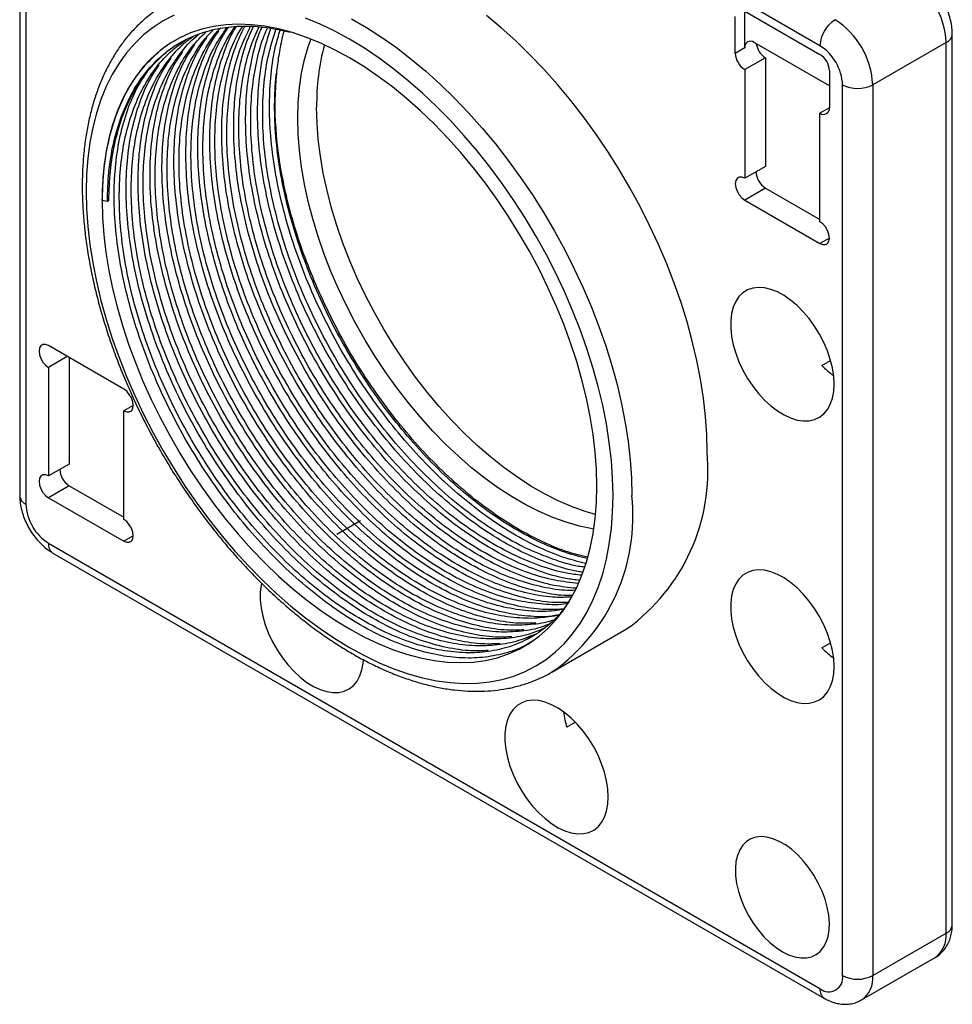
# Model space of a CAD drawing. Header units: millimetres. Extents: x 0 to 297, y 0 to 210.
# Tile 32 of 67: x 188 to 216, y 71 to 100. Entities that reach past the tile are written whole.
import ezdxf

# ---------------------------------------------------------------- set-up
doc = ezdxf.new("R2010")
doc.units = ezdxf.units.MM

msp = doc.modelspace()

# ---------------------------------------------------------------- linework, layer by layer
at = {"color": 7, "linetype": 'Continuous', "lineweight": 25}
for p, q in [((212.1513, 99.3901), (195.0016, 109.2904)), ((188.092, 106.9763), (188.092, 85.8659)), ((188.2794, 106.715), (188.2794, 85.6047)), ((209.8886, 100.4351), (212.1513, 99.1288)), ((209.8886, 99.3245), (209.8886, 100.435)), ((209.6058, 99.1612), (209.6058, 100.2717)), ((212.4342, 98.1816), (210.1714, 99.4878)), ((215.9414, 99.4879), (213.7353, 98.2143)), ((215.9414, 72.7054), (215.9414, 99.4879)), ((216.1289, 72.9667), (216.1289, 99.7492)), ((209.8886, 99.3245), (209.6058, 99.1612)), ((210.5109, 99.0306), (209.8886, 98.6713)), ((210.5109, 99.0306), (210.5109, 95.7644)), ((209.8886, 98.6713), (209.8886, 95.4052)), ((212.4342, 98.6389), (212.4342, 97.5284)), ((212.8302, 71.4318), (212.8302, 98.2143)), ((213.7353, 98.2143), (213.7353, 71.4318)), ((212.4342, 97.5284), (212.1513, 97.3651)), ((212.1513, 94.0989), (212.1513, 97.3651)), ((210.5109, 95.7644), (209.8886, 95.4052)), ((210.5109, 95.1112), (209.8886, 94.7519)), ((210.5109, 95.1112), (212.1513, 94.1641)), ((209.8886, 94.7519), (212.1513, 93.4457)), ((190.7269, 94.7088), (190.5736, 94.7325)), ((190.7718, 94.7347), (190.7269, 94.7088)), ((212.4342, 93.609), (212.1513, 93.4457)), ((191.221, 89.0671), (188.9582, 90.3733)), ((189.524, 90.0467), (188.9582, 89.7201)), ((189.5805, 90.0141), (189.5805, 86.8131)), ((188.9582, 89.7201), (188.9582, 86.4539)), ((212.2079, 89.7796), (212.4692, 89.9304)), ((191.5038, 88.5771), (191.221, 88.4138)), ((191.221, 85.1477), (191.221, 88.4138)), ((189.5805, 86.8131), (188.9582, 86.4539)), ((189.5805, 86.1599), (188.9582, 85.8007)), ((189.5805, 86.1599), (191.221, 85.2129)), ((188.9582, 85.8007), (191.221, 84.4944)), ((197.6227, 84.7037), (198.3411, 85.1185)), ((188.9582, 84.4289), (212.1513, 71.0398)), ((191.5038, 84.6577), (191.221, 84.4944)), ((189.0908, 84.1359), (212.2839, 70.7468)), ((204.0916, 80.5571), (206.3543, 81.8633)), ((212.2079, 81.2876), (212.4692, 81.4384)), ((204.1346, 80.5823), (204.0916, 80.5571)), ((204.7977, 79.0486), (204.5362, 78.8977)), ((213.7353, 71.4318), (215.9414, 72.7054)), ((213.4038, 70.6993), (215.61, 71.9729))]:
    msp.add_line(p, q, dxfattribs=at)
at = {"color": 7, "linetype": 'Continuous', "lineweight": 25, "flags": 128}
for points in [[(192.732, 100.3055), (192.4092, 100.1394), (192.104, 99.9429), (191.8174, 99.7164), (191.5503, 99.4607), (191.3035, 99.1767), (191.0778, 98.8651), (190.8739, 98.5271), (190.6924, 98.1636), (190.534, 97.7758), (190.3991, 97.3649), (190.2882, 96.9322), (190.2015, 96.4791), (190.1394, 96.007), (190.1021, 95.5174), (190.0896, 95.0118), (190.1021, 94.4919), (190.1394, 93.9592), (190.2015, 93.4154), (190.2882, 92.8622), (190.3991, 92.3014), (190.534, 91.7348), (190.6924, 91.1641), (190.8739, 90.5911), (191.0778, 90.0177), (191.3035, 89.4455), (191.5503, 88.8765), (191.8174, 88.3124), (192.104, 87.755), (192.4092, 87.2061), (192.732, 86.6673), (193.0714, 86.1404), (193.4264, 85.6271), (193.7957, 85.1288), (194.1783, 84.6473), (194.573, 84.184), (194.9785, 83.7404), (195.3935, 83.3179), (195.8168, 82.9178), (196.2469, 82.5413), (196.6826, 82.1897), (197.1225, 81.8641), (197.5651, 81.5654), (198.0092, 81.2947), (198.4533, 81.0527), (198.8959, 80.8403), (199.3358, 80.6581), (199.7715, 80.5067), (200.2016, 80.3865), (200.6249, 80.2979), (201.0399, 80.2413), (201.4454, 80.2167), (201.8401, 80.2243), (202.2227, 80.2641), (202.592, 80.3358), (202.947, 80.4394), (203.2864, 80.5744), (203.6092, 80.7405), (203.9144, 80.9371), (204.201, 81.1635), (204.4681, 81.4192), (204.7149, 81.7033), (204.9406, 82.0148), (205.1445, 82.3529), (205.326, 82.7164), (205.4844, 83.1041), (205.6193, 83.515), (205.7302, 83.9477), (205.8169, 84.4008), (205.879, 84.8729), (205.9163, 85.3625), (205.9288, 85.8681)], [(205.9288, 85.8681), (205.9163, 86.388), (205.879, 86.9208), (205.8169, 87.4646), (205.7302, 88.0177), (205.6193, 88.5785), (205.4844, 89.1451), (205.326, 89.7158), (205.1445, 90.2888), (204.9406, 90.8623), (204.7149, 91.4344), (204.4681, 92.0034), (204.201, 92.5675), (203.9144, 93.1249), (203.6092, 93.6738), (203.2864, 94.2126), (202.947, 94.7395), (202.592, 95.2529), (202.2227, 95.7511), (201.8401, 96.2326), (201.4454, 96.6959), (201.0399, 97.1395), (200.6249, 97.562), (200.2016, 97.9621), (199.7715, 98.3386), (199.3358, 98.6902), (198.8959, 99.0158), (198.4533, 99.3145), (198.0092, 99.5852), (197.5651, 99.8272), (197.1225, 100.0396), (196.6826, 100.2218)], [(198.066, 100.202), (198.5181, 99.941), (198.9694, 99.6517), (199.4187, 99.335), (199.8645, 98.9916), (200.3056, 98.6229), (200.7406, 98.2297), (201.1681, 97.8134), (201.5869, 97.3752), (201.9957, 96.9165), (202.3933, 96.4385), (202.7784, 95.9429), (203.1498, 95.431), (203.5065, 94.9045), (203.8474, 94.3649), (204.1714, 93.8139), (204.4776, 93.2531), (204.7649, 92.6843), (205.0326, 92.1091), (205.2799, 91.5294), (205.5059, 90.9469), (205.71, 90.3633), (205.8916, 89.7805), (206.0501, 89.2002), (206.185, 88.6241), (206.296, 88.054), (206.3826, 87.4917), (206.4447, 86.9388), (206.482, 86.3971), (206.4945, 85.8681)], [(208.7572, 87.1743), (208.7448, 87.7033), (208.7074, 88.2451), (208.6454, 88.7979), (208.5587, 89.3603), (208.4477, 89.9303), (208.3128, 90.5064), (208.1543, 91.0867), (207.9727, 91.6696), (207.7686, 92.2532), (207.5426, 92.8357), (207.2954, 93.4154), (207.0277, 93.9905), (206.7403, 94.5593), (206.4342, 95.1201), (206.1101, 95.6711), (205.7693, 96.2107), (205.4126, 96.7373), (205.0411, 97.2491), (204.656, 97.7448), (204.2585, 98.2227), (203.8497, 98.6815), (203.4309, 99.1197), (203.0033, 99.536), (202.5684, 99.9291), (202.1273, 100.2979)], [(190.5736, 94.7325), (190.5861, 94.226), (190.6238, 93.7066), (190.6865, 93.1762), (190.774, 92.6366), (190.8859, 92.0895), (191.022, 91.5369), (191.1817, 90.9805), (191.3645, 90.4223), (191.5697, 89.8642), (191.7968, 89.308), (192.0449, 88.7556), (192.3132, 88.209), (192.6007, 87.6699), (192.9065, 87.1401), (193.2297, 86.6216), (193.5689, 86.1159), (193.9232, 85.6249), (194.2914, 85.1502), (194.6721, 84.6933), (195.0641, 84.256), (195.4661, 83.8395), (195.8766, 83.4454), (196.2944, 83.0749), (196.718, 82.7294), (197.146, 82.4099), (197.5769, 82.1177), (198.0092, 81.8535), (198.4415, 81.6185), (198.8724, 81.4133), (199.3004, 81.2386), (199.724, 81.0951), (200.1418, 80.9832), (200.5523, 80.9032), (200.9543, 80.8556), (201.3463, 80.8404), (201.727, 80.8577), (202.0952, 80.9073), (202.4495, 80.9893), (202.7887, 81.1032), (203.1119, 81.2487), (203.4177, 81.4253), (203.7052, 81.6325), (203.9735, 81.8694), (204.2216, 82.1353), (204.4487, 82.4293), (204.6539, 82.7505), (204.8367, 83.0976), (204.9964, 83.4696), (205.1325, 83.8652), (205.2444, 84.283), (205.3319, 84.7216), (205.3946, 85.1797), (205.4323, 85.6555), (205.4449, 86.1475), (205.4323, 86.654), (205.3946, 87.1733), (205.3319, 87.7037), (205.2444, 88.2433), (205.1325, 88.7904), (204.9964, 89.343), (204.8367, 89.8994), (204.6539, 90.4576), (204.4487, 91.0157), (204.2216, 91.5719), (203.9735, 92.1243), (203.7052, 92.671), (203.4177, 93.2101), (203.1119, 93.7398), (202.7887, 94.2584), (202.4495, 94.764), (202.0952, 95.255), (201.727, 95.7298), (201.3463, 96.1866), (200.9543, 96.624), (200.5523, 97.0404), (200.1418, 97.4346), (199.724, 97.805), (199.3004, 98.1505), (198.8724, 98.47), (198.4415, 98.7623), (198.0092, 99.0264), (197.5769, 99.2614), (197.146, 99.4667), (196.718, 99.6413), (196.2944, 99.7849), (195.8766, 99.8968), (195.4661, 99.9767), (195.0641, 100.0243), (194.6721, 100.0395), (194.2914, 100.0223), (193.9232, 99.9726), (193.5689, 99.8906), (193.2297, 99.7767), (192.9065, 99.6312), (192.6007, 99.4546), (192.3132, 99.2475), (192.0449, 99.0105), (191.7968, 98.7446), (191.5697, 98.4506), (191.3645, 98.1295), (191.1817, 97.7823), (191.022, 97.4103), (190.8859, 97.0148), (190.774, 96.5969), (190.6865, 96.1583), (190.6238, 95.7003), (190.5861, 95.2245), (190.5736, 94.7325)], [(205.3533, 84.8573), (205.3095, 84.8646), (204.9194, 84.9465), (204.5223, 85.0604), (204.1199, 85.2058), (203.7137, 85.3822), (203.3051, 85.589), (202.8957, 85.8254), (202.4871, 86.0903), (202.0808, 86.383), (201.6784, 86.7021), (201.2814, 87.0466), (200.8913, 87.4151), (200.5095, 87.8063), (200.1376, 88.2186), (199.777, 88.6504), (199.4289, 89.1002), (199.0948, 89.5662), (198.7758, 90.0467), (198.4733, 90.5399), (198.1883, 91.0438), (197.922, 91.5565), (197.6753, 92.0762), (197.4491, 92.6008), (197.2445, 93.1284), (197.062, 93.6569), (196.9024, 94.1843), (196.7664, 94.7087), (196.6543, 95.2281), (196.5667, 95.7404), (196.5039, 96.2438), (196.4662, 96.7364), (196.4536, 97.2161), (196.4662, 97.6814), (196.5039, 98.1303), (196.5667, 98.5612), (196.6543, 98.9724), (196.7664, 99.3624), (196.8515, 99.6024)], [(205.406, 85.2933), (205.088, 85.3869), (204.6856, 85.5324), (204.2793, 85.7088), (203.8707, 85.9156), (203.4614, 86.1519), (203.0528, 86.4169), (202.6465, 86.7095), (202.2441, 87.0287), (201.8471, 87.3732), (201.457, 87.7417), (201.0752, 88.1329), (200.7033, 88.5451), (200.3427, 88.977), (199.9946, 89.4268), (199.6605, 89.8928), (199.3415, 90.3733), (199.039, 90.8664), (198.754, 91.3703), (198.4877, 91.8831), (198.241, 92.4027), (198.0148, 92.9274), (197.8101, 93.4549), (197.6277, 93.9834), (197.4681, 94.5109), (197.332, 95.0353), (197.22, 95.5547), (197.1324, 96.067), (197.0696, 96.5704), (197.0319, 97.0629), (197.0193, 97.5427)], [(209.8886, 95.4052), (209.8012, 95.4396), (209.7223, 95.4388), (209.6598, 95.4026), (209.6196, 95.3348), (209.6058, 95.2418), (209.6196, 95.1329), (209.6598, 95.0187), (209.7223, 94.9103), (209.8012, 94.8184), (209.8886, 94.7519)], [(212.1513, 93.4457), (212.2387, 93.4112), (212.3176, 93.4121), (212.3802, 93.4482), (212.4203, 93.5161), (212.4342, 93.609), (212.4203, 93.7179), (212.3802, 93.8322), (212.3176, 93.9406), (212.2387, 94.0325), (212.1513, 94.0989)], [(212.5756, 89.216), (212.5628, 89.4531), (212.5247, 89.7011), (212.4619, 89.9558), (212.3754, 90.2131), (212.2667, 90.4688), (212.1375, 90.7187), (211.9899, 90.9586), (211.8264, 91.1847), (211.6497, 91.3932), (211.4626, 91.5807), (211.2682, 91.7441), (211.0698, 91.8808), (210.8706, 91.9884), (210.6738, 92.0653), (210.4827, 92.1101), (210.3004, 92.1221), (210.13, 92.1012), (209.9741, 92.0477), (209.8354, 91.9624), (209.7162, 91.8467), (209.6184, 91.7026), (209.5436, 91.5324), (209.493, 91.339), (209.4675, 91.1254), (209.4675, 90.8952), (209.493, 90.6522), (209.5436, 90.4003), (209.6184, 90.1438), (209.7162, 89.8867), (209.8354, 89.6334), (209.9741, 89.388), (210.13, 89.1545), (210.3004, 88.9368), (210.4827, 88.7384), (210.6738, 88.5626), (210.8706, 88.4122), (211.0698, 88.2898), (211.2682, 88.1974), (211.4626, 88.1364), (211.6497, 88.1079), (211.8264, 88.1124), (211.9899, 88.1497), (212.1375, 88.2193), (212.2667, 88.3199), (212.3754, 88.4501), (212.4619, 88.6075), (212.5247, 88.7897), (212.5628, 88.9937), (212.5756, 89.216)], [(188.9582, 90.3733), (188.8708, 90.4078), (188.792, 90.4069), (188.7294, 90.3708), (188.6892, 90.3029), (188.6754, 90.21), (188.6892, 90.1011), (188.7294, 89.9868), (188.792, 89.8784), (188.8708, 89.7865), (188.9582, 89.7201)], [(191.221, 88.4138), (191.3084, 88.3794), (191.3872, 88.3802), (191.4498, 88.4164), (191.49, 88.4842), (191.5038, 88.5772), (191.49, 88.6861), (191.4498, 88.8003), (191.3872, 88.9087), (191.3084, 89.0006), (191.221, 89.0671)], [(188.9582, 86.4539), (188.8708, 86.4884), (188.792, 86.4875), (188.7294, 86.4514), (188.6892, 86.3835), (188.6754, 86.2906), (188.6892, 86.1817), (188.7294, 86.0674), (188.792, 85.959), (188.8708, 85.8671), (188.9582, 85.8007)], [(191.221, 84.4944), (191.3084, 84.46), (191.3872, 84.4608), (191.4498, 84.497), (191.49, 84.5648), (191.5038, 84.6578), (191.49, 84.7667), (191.4498, 84.8809), (191.3872, 84.9893), (191.3084, 85.0812), (191.221, 85.1477)], [(212.5756, 80.724), (212.5628, 80.9611), (212.5247, 81.209), (212.4619, 81.4638), (212.3754, 81.7211), (212.2667, 81.9768), (212.1375, 82.2267), (211.9899, 82.4666), (211.8264, 82.6927), (211.6497, 82.9012), (211.4626, 83.0887), (211.2682, 83.2521), (211.0698, 83.3887), (210.8706, 83.4964), (210.6738, 83.5732), (210.4827, 83.6181), (210.3004, 83.6301), (210.13, 83.6092), (209.9741, 83.5557), (209.8354, 83.4704), (209.7162, 83.3547), (209.6184, 83.2106), (209.5436, 83.0404), (209.493, 82.8469), (209.4675, 82.6334), (209.4675, 82.4032), (209.493, 82.1602), (209.5436, 81.9083), (209.6184, 81.6518), (209.7162, 81.3947), (209.8354, 81.1414), (209.9741, 80.896), (210.13, 80.6625), (210.3004, 80.4448), (210.4827, 80.2464), (210.6738, 80.0705), (210.8706, 79.9202), (211.0698, 79.7978), (211.2682, 79.7054), (211.4626, 79.6444), (211.6497, 79.6159), (211.8264, 79.6204), (211.9899, 79.6577), (212.1375, 79.7272), (212.2667, 79.8279), (212.3754, 79.9581), (212.4619, 80.1155), (212.5247, 80.2977), (212.5628, 80.5017), (212.5756, 80.724)], [(195.3629, 83.2303), (195.3509, 83.1722), (195.3254, 82.9587), (195.3254, 82.7285), (195.3509, 82.4854), (195.4014, 82.2336), (195.4763, 81.977), (195.5741, 81.72), (195.6933, 81.4667), (195.832, 81.2213), (195.9878, 80.9878), (196.1583, 80.7701), (196.3406, 80.5717), (196.5317, 80.3958), (196.7285, 80.2455), (196.9277, 80.1231), (197.1261, 80.0307), (197.3205, 79.9697), (197.5075, 79.9412), (197.6843, 79.9456), (197.8478, 79.983), (197.9953, 80.0525), (198.1245, 80.1532), (198.2333, 80.2833), (198.3198, 80.4408), (198.3826, 80.623), (198.4207, 80.827), (198.4297, 80.9266)], [(205.7874, 76.804), (205.7746, 77.0411), (205.7365, 77.289), (205.6737, 77.5437), (205.5872, 77.8011), (205.4784, 78.0568), (205.3492, 78.3066), (205.2017, 78.5466), (205.0382, 78.7727), (204.8614, 78.9812), (204.6744, 79.1687), (204.48, 79.3321), (204.2816, 79.4687), (204.0824, 79.5764), (203.8856, 79.6532), (203.6945, 79.698), (203.5122, 79.7101), (203.3417, 79.6892), (203.1859, 79.6356), (203.0472, 79.5503), (202.928, 79.4347), (202.8302, 79.2906), (202.7554, 79.1204), (202.7048, 78.9269), (202.6793, 78.7133), (202.6793, 78.4831), (202.7048, 78.2401), (202.7554, 77.9883), (202.8302, 77.7317), (202.928, 77.4747), (203.0472, 77.2214), (203.1859, 76.976), (203.3417, 76.7425), (203.5122, 76.5247), (203.6945, 76.3263), (203.8856, 76.1505), (204.0824, 76.0002), (204.2816, 75.8778), (204.48, 75.7853), (204.6744, 75.7244), (204.8614, 75.6959), (205.0382, 75.7003), (205.2017, 75.7376), (205.3492, 75.8072), (205.4784, 75.9079), (205.5872, 76.038), (205.6737, 76.1955), (205.7365, 76.3777), (205.7746, 76.5816), (205.7874, 76.804)], [(211.02, 72.1502), (211.2085, 72.0559), (211.3936, 71.9925), (211.5721, 71.9611), (211.7407, 71.9621), (211.8964, 71.9957), (212.0365, 72.0611), (212.1585, 72.1573), (212.2602, 72.2825), (212.3397, 72.4345), (212.3957, 72.6105), (212.4271, 72.8075), (212.4334, 73.0219), (212.4145, 73.2499), (212.3707, 73.4874), (212.3028, 73.7301), (212.212, 73.9739), (212.0999, 74.2142), (211.9686, 74.4468), (211.8203, 74.6676), (211.6578, 74.8726), (211.4839, 75.0582), (211.3017, 75.221), (211.1144, 75.3582), (210.9255, 75.4672), (210.7383, 75.5462), (210.5561, 75.5938), (210.3821, 75.609), (210.2196, 75.5917), (210.0713, 75.5421), (209.94, 75.4611), (209.8279, 75.3501), (209.7371, 75.2113), (209.6692, 75.0469), (209.6255, 74.8599), (209.6065, 74.6538), (209.6129, 74.4321), (209.6443, 74.1989), (209.7003, 73.9582), (209.7798, 73.7144), (209.8814, 73.4718), (210.0034, 73.2348), (210.1435, 73.0076), (210.2993, 72.7942), (210.4679, 72.5985), (210.6463, 72.4239), (210.8315, 72.2736), (211.02, 72.1502)]]:
    msp.add_lwpolyline(points, dxfattribs=at)
at = {"color": 7, "linetype": 'Continuous', "lineweight": 25}
for centre, radius, start, end in [((213.5026, 99.3863), 2.4409, 2.38686, 57.61314), ((213.1339, 99.3454), 0.9836, 122.60548, 177.39452), ((211.2964, 98.1127), 2.4409, 2.38686, 57.61314), ((210.061, 99.3525), 0.1747, 50.79671, 189.21404), ((215.8229, 99.7709), 0.3068, 292.73723, 355.96159), ((204.0682, 97.6236), 7.0494, 165.24308, 180.65719), ((210.8458, 99.5526), 0.6203, 189.34802, 237.32165), ((211.3564, 98.1473), 1.4753, 2.60548, 57.39452), ((210.2198, 99.1892), 0.6147, 182.60548, 237.39452), ((211.8201, 98.611), 0.6147, 2.60548, 57.39452), ((213.2827, 99.0878), 0.9837, 242.60967, 297.39033), ((212.2618, 97.5004), 0.1747, 230.79671, 9.21404), ((210.8246, 95.6189), 0.5969, 181.70918, 238.28545), ((214.2566, 91.7572), 2.8475, 223.9895, 233.45539), ((202.9211, 86.6157), 5.8628, 305.84489, 5.46729), ((189.8943, 86.6677), 0.5969, 181.70918, 238.28545), ((188.4123, 85.8978), 0.3219, 185.6948, 245.62534), ((200.7897, 85.2453), 5.7387, 305.65273, 6.22984), ((189.7532, 85.6717), 1.4753, 182.60548, 237.39452), ((189.2627, 84.3901), 0.3069, 172.74417, 235.94365), ((214.2566, 83.2652), 2.8475, 223.9895, 233.45539), ((207.2736, 79.6832), 2.8478, 186.53961, 196.01123), ((215.8086, 72.9986), 0.3219, 294.37466, 354.3052), ((215.1612, 72.6172), 0.7852, 304.86125, 6.45093), ((212.4163, 71.3647), 0.4192, 230.79671, 9.21404), ((213.2827, 72.3052), 0.9837, 242.60967, 297.39033), ((212.9562, 71.3433), 0.7841, 304.55597, 6.4791), ((212.4557, 71.001), 0.3069, 172.74215, 235.96378)]:
    msp.add_arc(centre, radius, start, end, dxfattribs=at)
for points, knots in [([(216.1289, 99.7492), (216.1279, 99.7914), (216.1251, 99.9034), (216.0979, 100.0882), (216.0426, 100.301), (215.9634, 100.5107), (215.8626, 100.7136), (215.7421, 100.906), (215.6033, 101.0853), (215.4471, 101.2477), (215.2886, 101.3808), (215.1784, 101.4492), (215.13, 101.4792)], [0, 0, 0, 0, 0.0636143, 0.1690354, 0.27479, 0.3804275, 0.4857796, 0.5912438, 0.6973862, 0.8048048, 0.9142015, 1, 1, 1, 1]), ([(192.1188, 100.4014), (192.0566, 100.3562), (191.8964, 100.2396), (191.658, 100.0219), (191.4024, 99.7527), (191.1663, 99.4573), (190.9496, 99.1377), (190.7531, 98.7945), (190.5775, 98.4283), (190.4232, 98.0403), (190.2908, 97.6315), (190.1807, 97.2031), (190.0934, 96.7565), (190.029, 96.2929), (189.9877, 95.8137), (189.9695, 95.3204), (189.9745, 94.8144), (190.0025, 94.2971), (190.0534, 93.77), (190.1269, 93.2346), (190.2229, 92.6922), (190.3409, 92.1444), (190.4806, 91.5926), (190.6415, 91.0383), (190.8233, 90.4829), (191.0253, 89.928), (191.247, 89.375), (191.4878, 88.8254), (191.747, 88.2807), (192.0239, 87.7423), (192.3178, 87.2116), (192.6278, 86.6901), (192.9531, 86.1792), (193.2929, 85.6803), (193.6463, 85.1947), (194.0123, 84.7237), (194.39, 84.2686), (194.7783, 83.8306), (195.1763, 83.411), (195.5829, 83.0108), (195.9971, 82.6312), (196.4178, 82.2733), (196.8439, 81.938), (197.2744, 81.6263), (197.7082, 81.3391), (198.1441, 81.0773), (198.5809, 80.8417), (199.0177, 80.633), (199.453, 80.4519), (199.8859, 80.2991), (200.3149, 80.1752), (200.7388, 80.0806), (201.1564, 80.0156), (201.5662, 79.9806), (201.967, 79.9755), (202.3574, 80.0005), (202.7361, 80.0551), (203.1019, 80.1394), (203.4542, 80.2518), (203.79, 80.3956), (204.0175, 80.5076), (204.128, 80.5793), (204.1369, 80.5851)], [0, 0, 0, 0, 0.0105157, 0.027086, 0.0436944, 0.0603596, 0.0770947, 0.0939054, 0.1107913, 0.1277466, 0.1447617, 0.1618255, 0.1789263, 0.1960534, 0.2131975, 0.230351, 0.247508, 0.264663, 0.2818136, 0.298958, 0.3160954, 0.3332255, 0.3503483, 0.3674641, 0.3845737, 0.4016776, 0.4187766, 0.4358718, 0.4529638, 0.4700537, 0.4871425, 0.504231, 0.5213201, 0.5384107, 0.5555036, 0.5725998, 0.5897003, 0.6068061, 0.623918, 0.6410369, 0.6581637, 0.6752989, 0.6924431, 0.7095964, 0.7267587, 0.7439292, 0.7611064, 0.778288, 0.7954691, 0.8126437, 0.8298041, 0.846941, 0.8640432, 0.8810984, 0.8980942, 0.9150196, 0.9318673, 0.9486348, 0.9653266, 0.9819544, 0.9985362, 1, 1, 1, 1]), ([(190.7269, 94.7088), (190.7368, 95.0061), (190.7568, 95.6075), (190.896, 96.4454), (191.1186, 97.2289), (191.4323, 97.9361), (191.831, 98.5531), (192.3082, 99.0674), (192.8538, 99.4709), (193.4555, 99.7596), (194.1011, 99.935), (194.7883, 99.9987), (195.4959, 99.9644), (195.989, 99.8511), (196.2271, 99.7964)], [0, 0, 0, 0, 0.0814918, 0.1648593, 0.249659, 0.3353974, 0.4215466, 0.5075636, 0.59291, 0.6770727, 0.7595805, 0.840553, 0.923008, 1, 1, 1, 1]), ([(203.9839, 81.9888), (203.9023, 81.9559), (203.6239, 81.8439), (203.0945, 81.7653), (202.4021, 81.7504), (201.6627, 81.8529), (200.884, 82.0694), (200.0779, 82.4029), (199.2593, 82.8496), (198.4437, 83.4017), (197.6461, 84.0476), (196.8808, 84.7725), (196.1588, 85.5608), (195.4795, 86.408), (194.8421, 87.3163), (194.2487, 88.2876), (193.7109, 89.3099), (193.2409, 90.3655), (192.8487, 91.4349), (192.5383, 92.508), (192.3167, 93.5645), (192.1876, 94.5832), (192.1494, 95.5385), (192.1975, 96.4348), (192.3318, 97.2754), (192.5554, 98.0587), (192.8703, 98.7638), (193.2431, 99.3575), (193.5465, 99.6621), (193.6856, 99.8016)], [0, 0, 0, 0, 0.0152614, 0.0520745, 0.0887854, 0.1263496, 0.1645718, 0.2032305, 0.2420881, 0.2808999, 0.3194227, 0.3574241, 0.3946903, 0.4312212, 0.4683682, 0.5062785, 0.5447416, 0.5835273, 0.6223934, 0.6610947, 0.7005024, 0.7392384, 0.7769645, 0.8137251, 0.8513319, 0.8895847, 0.928261, 0.9671226, 1, 1, 1, 1]), ([(204.1173, 82.1114), (204.11, 82.1087), (203.9041, 82.0307), (203.4519, 81.9763), (202.7618, 81.9567), (202.0217, 82.0606), (201.2432, 82.2766), (200.4371, 82.6103), (199.6185, 83.057), (198.8029, 83.6091), (198.0053, 84.255), (197.24, 84.9798), (196.518, 85.7681), (195.8387, 86.6154), (195.2013, 87.5236), (194.6079, 88.495), (194.0701, 89.5173), (193.6001, 90.5729), (193.2079, 91.6423), (192.8975, 92.7154), (192.6759, 93.7719), (192.5468, 94.7906), (192.5087, 95.7459), (192.5567, 96.6422), (192.6911, 97.4826), (192.9143, 98.2664), (193.2305, 98.9699), (193.5619, 99.5091), (193.8168, 99.7687), (193.9084, 99.862)], [0, 0, 0, 0, 0.0013697, 0.0391275, 0.0767803, 0.1153084, 0.1545113, 0.1941619, 0.2340166, 0.2738242, 0.3133355, 0.3523119, 0.3905344, 0.4280026, 0.4661028, 0.5049858, 0.5444358, 0.5842167, 0.62408, 0.6637743, 0.7041932, 0.7439231, 0.7826172, 0.8203211, 0.8588929, 0.8981272, 0.9377959, 0.9776546, 1, 1, 1, 1]), ([(204.3044, 82.2835), (204.1408, 82.2485), (203.7647, 82.168), (203.119, 82.1684), (202.3815, 82.2668), (201.6023, 82.4843), (200.7963, 82.8176), (199.9777, 83.2644), (199.1621, 83.8165), (198.3645, 84.4624), (197.5992, 85.1872), (196.8772, 85.9755), (196.1979, 86.8227), (195.5605, 87.731), (194.9671, 88.7024), (194.4294, 89.7247), (193.9594, 90.7802), (193.5671, 91.8496), (193.2567, 92.9228), (193.0351, 93.9792), (192.906, 94.9979), (192.8679, 95.9532), (192.9158, 96.8496), (193.0504, 97.6899), (193.2732, 98.4743), (193.5911, 99.1753), (193.8794, 99.6599), (194.0845, 99.8736), (194.1279, 99.9188)], [0, 0, 0, 0, 0.029632, 0.0681235, 0.1075098, 0.147586, 0.1881197, 0.2288622, 0.2695565, 0.3099479, 0.3497925, 0.3888663, 0.4271691, 0.466118, 0.5058671, 0.5461959, 0.5868628, 0.6276141, 0.6681926, 0.7095118, 0.7501266, 0.7896826, 0.8282264, 0.8676573, 0.9077655, 0.9483178, 0.9890644, 1, 1, 1, 1]), ([(204.2857, 82.2663), (204.2438, 82.2582), (203.9849, 82.2081), (203.4604, 82.2216), (202.7151, 82.3163), (201.9249, 82.5381), (201.1083, 82.8753), (200.2788, 83.3281), (199.4522, 83.8874), (198.644, 84.5418), (197.8685, 85.2762), (197.1368, 86.0749), (196.4484, 86.9333), (195.8025, 87.8536), (195.2012, 88.8378), (194.6562, 89.8735), (194.1799, 90.9431), (193.7824, 92.0265), (193.4678, 93.1139), (193.2432, 94.1843), (193.1122, 95.2164), (193.0735, 96.1844), (193.1223, 97.0922), (193.2576, 97.9449), (193.487, 98.7348), (193.7583, 99.3774), (193.9875, 99.7109), (194.0779, 99.8425)], [0, 0, 0, 0, 0.0077908, 0.0482005, 0.0895494, 0.1316227, 0.1741764, 0.2169491, 0.2596713, 0.3020755, 0.3439057, 0.3849266, 0.4251382, 0.4660279, 0.5077578, 0.5500963, 0.5927898, 0.6355718, 0.6781724, 0.7215506, 0.7641894, 0.8057166, 0.846181, 0.8875768, 0.9296838, 0.9722569, 1, 1, 1, 1]), ([(204.4357, 82.4497), (204.3467, 82.4316), (204.0444, 82.3701), (203.4774, 82.3777), (202.7409, 82.4736), (201.9614, 82.6919), (201.1555, 83.0249), (200.3369, 83.4717), (199.5213, 84.0238), (198.7237, 84.6697), (197.9584, 85.3946), (197.2364, 86.1829), (196.5571, 87.0301), (195.9197, 87.9384), (195.3263, 88.9097), (194.7886, 89.932), (194.3186, 90.9876), (193.9263, 92.057), (193.6159, 93.1301), (193.3943, 94.1866), (193.2652, 95.2053), (193.227, 96.1607), (193.2752, 97.0568), (193.4091, 97.898), (193.6345, 98.6789), (193.9339, 99.3737), (194.1992, 99.7549), (194.3265, 99.9378)], [0, 0, 0, 0, 0.016502, 0.0560956, 0.0966096, 0.1378333, 0.1795277, 0.2214367, 0.2632962, 0.3048441, 0.3458296, 0.3860222, 0.4254217, 0.4654857, 0.506373, 0.5478565, 0.5896879, 0.6316059, 0.6733463, 0.7158486, 0.7576263, 0.7983149, 0.8379623, 0.8785222, 0.9197789, 0.9614923, 1, 1, 1, 1]), ([(204.4356, 82.4497), (204.2331, 82.4405), (203.7954, 82.4206), (203.0729, 82.5272), (202.2845, 82.7445), (201.4674, 83.083), (200.638, 83.5353), (199.8114, 84.0948), (199.0032, 84.7492), (198.2277, 85.4836), (197.496, 86.2823), (196.8076, 87.1407), (196.1617, 88.0609), (195.5604, 89.0451), (195.0155, 90.0809), (194.5391, 91.1504), (194.1416, 92.2339), (193.827, 93.3212), (193.6024, 94.3916), (193.4715, 95.4238), (193.4327, 96.3918), (193.4816, 97.2996), (193.6166, 98.1525), (193.8469, 98.9413), (194.0975, 99.5451), (194.3014, 99.8448), (194.3673, 99.9417)], [0, 0, 0, 0, 0.0363181, 0.0785112, 0.1214434, 0.1648659, 0.2085119, 0.2521063, 0.2953762, 0.3380604, 0.3799188, 0.4209513, 0.4626759, 0.5052578, 0.5484606, 0.5920257, 0.6356811, 0.6791515, 0.7234153, 0.7669246, 0.8092996, 0.8505902, 0.8928312, 0.9357978, 0.97924, 1, 1, 1, 1]), ([(204.5592, 82.6145), (204.5481, 82.6125), (204.322, 82.5708), (203.8351, 82.5886), (203.1005, 82.68), (202.3205, 82.8995), (201.5148, 83.2322), (200.6961, 83.6791), (199.8805, 84.2312), (199.083, 84.8771), (198.3176, 85.6019), (197.5956, 86.3902), (196.9163, 87.2375), (196.2789, 88.1457), (195.6855, 89.1171), (195.1478, 90.1394), (194.6778, 91.195), (194.2855, 92.2644), (193.9751, 93.3375), (193.7535, 94.394), (193.6244, 95.4127), (193.5862, 96.368), (193.6345, 97.2641), (193.768, 98.1056), (193.9947, 98.8851), (194.2592, 99.513), (194.4813, 99.8366), (194.5665, 99.9608)], [0, 0, 0, 0, 0.0021067, 0.0427982, 0.0844356, 0.1268023, 0.1696527, 0.2127238, 0.255744, 0.2984439, 0.3405659, 0.3818729, 0.4223649, 0.4635398, 0.5055608, 0.5481946, 0.5911859, 0.6342663, 0.677164, 0.7208448, 0.7637809, 0.8055978, 0.8463445, 0.888029, 0.9304297, 0.9732997, 1, 1, 1, 1]), ([(204.5889, 82.6542), (204.4541, 82.6489), (204.0835, 82.6345), (203.4316, 82.7359), (202.6438, 82.9515), (201.8266, 83.2904), (200.9972, 83.7427), (200.1706, 84.3022), (199.3625, 84.9565), (198.5869, 85.6909), (197.8552, 86.4896), (197.1668, 87.348), (196.5209, 88.2683), (195.9196, 89.2525), (195.3747, 90.2883), (194.8983, 91.3578), (194.5008, 92.4413), (194.1862, 93.5286), (193.9616, 94.599), (193.8307, 95.6311), (193.7919, 96.5992), (193.8409, 97.5068), (193.9753, 98.3604), (194.208, 99.1465), (194.422, 99.6851), (194.5826, 99.9275), (194.6073, 99.9647)], [0, 0, 0, 0, 0.0247517, 0.0680296, 0.1120655, 0.1566043, 0.2013724, 0.2460876, 0.2904698, 0.3342514, 0.3771859, 0.4192733, 0.4620705, 0.5057471, 0.5500606, 0.5947458, 0.6395235, 0.6841114, 0.7295132, 0.774141, 0.8176054, 0.8599575, 0.9032845, 0.9473557, 0.9919148, 1, 1, 1, 1]), ([(204.6773, 82.813), (204.5187, 82.8064), (204.1278, 82.7901), (203.4579, 82.892), (202.6802, 83.1056), (201.8739, 83.4399), (201.0554, 83.8864), (200.2397, 84.4386), (199.4422, 85.0845), (198.6769, 85.8093), (197.9548, 86.5976), (197.2755, 87.4448), (196.6381, 88.3531), (196.0447, 89.3245), (195.507, 90.3468), (195.037, 91.4024), (194.6447, 92.4717), (194.3343, 93.5449), (194.1127, 94.6013), (193.9836, 95.62), (193.9454, 96.5754), (193.9938, 97.4713), (194.1268, 98.3134), (194.3554, 99.0908), (194.5835, 99.6518), (194.7619, 99.9172), (194.8049, 99.9814)], [0, 0, 0, 0, 0.0292046, 0.0720167, 0.1155788, 0.1596382, 0.2039245, 0.2481585, 0.2920632, 0.3353736, 0.3778461, 0.4194805, 0.4618172, 0.5050238, 0.5488604, 0.5930646, 0.6373605, 0.6814686, 0.7263818, 0.7705294, 0.813526, 0.8554224, 0.898283, 0.94188, 0.9859595, 1, 1, 1, 1]), ([(204.7, 82.8581), (204.647, 82.8567), (204.3573, 82.8489), (203.79, 82.946), (203.0033, 83.1581), (202.1858, 83.498), (201.3565, 83.95), (200.5298, 84.5095), (199.7217, 85.1639), (198.9461, 85.8983), (198.2144, 86.697), (197.5261, 87.5554), (196.8801, 88.4757), (196.2788, 89.4599), (195.7339, 90.4956), (195.2576, 91.5652), (194.86, 92.6486), (194.5454, 93.736), (194.3208, 94.8064), (194.1898, 95.8385), (194.1513, 96.8064), (194.1994, 97.7149), (194.337, 98.5649), (194.5492, 99.3342), (194.7587, 99.7715), (194.8577, 99.9783)], [0, 0, 0, 0, 0.0099727, 0.0545055, 0.0998183, 0.1456485, 0.1917147, 0.2377264, 0.2833956, 0.3284466, 0.3726261, 0.4159338, 0.459972, 0.5049151, 0.5505135, 0.5964943, 0.6425704, 0.6884511, 0.7351694, 0.7810913, 0.825816, 0.8693961, 0.9139793, 0.9593285, 1, 1, 1, 1]), ([(204.7798, 83.0168), (204.7058, 83.0145), (204.3985, 83.005), (203.8163, 83.1018), (203.0396, 83.3123), (202.233, 83.6475), (201.4146, 84.0937), (200.5989, 84.646), (199.8014, 85.2918), (199.0361, 86.0167), (198.314, 86.805), (197.6347, 87.6522), (196.9973, 88.5605), (196.404, 89.5318), (195.8662, 90.5541), (195.3962, 91.6097), (195.0039, 92.6791), (194.6936, 93.7522), (194.472, 94.8087), (194.3428, 95.8274), (194.3048, 96.7827), (194.3525, 97.6793), (194.4881, 98.5185), (194.7043, 99.2975), (194.9201, 99.7466), (195.0267, 99.9683)], [0, 0, 0, 0, 0.0140221, 0.0582133, 0.1031787, 0.1486575, 0.1943703, 0.2400293, 0.2853483, 0.3300538, 0.3738945, 0.4168701, 0.4605706, 0.505169, 0.5504178, 0.596046, 0.6417688, 0.6872977, 0.7336577, 0.7792274, 0.8236092, 0.8668551, 0.9110964, 0.9560978, 1, 1, 1, 1]), ([(204.8093, 83.0756), (204.5916, 83.099), (204.122, 83.1496), (203.3614, 83.369), (202.5453, 83.7044), (201.7156, 84.1576), (200.8891, 84.7168), (200.0809, 85.3713), (199.3053, 86.1057), (198.5737, 86.9044), (197.8853, 87.7628), (197.2393, 88.683), (196.638, 89.6672), (196.0931, 90.703), (195.6168, 91.7725), (195.2192, 92.856), (194.9046, 93.9433), (194.68, 95.0137), (194.549, 96.0459), (194.5105, 97.0136), (194.5584, 97.9225), (194.6973, 98.7712), (194.8818, 99.4611), (195.0547, 99.8279), (195.1183, 99.9629)], [0, 0, 0, 0, 0.0403617, 0.0870559, 0.1342832, 0.1817537, 0.2291682, 0.2762296, 0.322654, 0.3681803, 0.4128083, 0.4581889, 0.5045021, 0.5514906, 0.5988731, 0.6463539, 0.6936333, 0.7417758, 0.7890976, 0.8351857, 0.8800944, 0.9260368, 0.9727684, 1, 1, 1, 1]), ([(204.8846, 83.2253), (204.6507, 83.2502), (204.1682, 83.3016), (203.3979, 83.5226), (202.5925, 83.8541), (201.7738, 84.3013), (200.9581, 84.8533), (200.1606, 85.4992), (199.3953, 86.224), (198.6732, 87.0123), (197.9939, 87.8596), (197.3565, 88.7678), (196.7632, 89.7392), (196.2254, 90.7615), (195.7554, 91.8171), (195.3631, 92.8865), (195.0528, 93.9596), (194.8312, 95.0161), (194.702, 96.0348), (194.664, 96.9899), (194.7114, 97.8869), (194.8483, 98.7249), (195.037, 99.4244), (195.2162, 99.8029), (195.2873, 99.953)], [0, 0, 0, 0, 0.0436499, 0.0900157, 0.1369109, 0.1840475, 0.2311285, 0.2778589, 0.3239568, 0.369163, 0.4134771, 0.4585386, 0.504526, 0.551184, 0.5982333, 0.6453802, 0.6923271, 0.740131, 0.78712, 0.832884, 0.8774768, 0.9230961, 0.969499, 1, 1, 1, 1]), ([(204.93, 83.3156), (204.791, 83.3314), (204.3995, 83.3762), (203.7202, 83.5779), (202.9046, 83.9114), (202.0748, 84.3651), (201.2483, 84.9242), (200.4401, 85.5787), (199.6646, 86.313), (198.9329, 87.1117), (198.2445, 87.9701), (197.5986, 88.8904), (196.9973, 89.8746), (196.4523, 90.9104), (195.976, 91.9799), (195.5784, 93.0634), (195.2638, 94.1507), (195.0392, 95.2211), (194.9082, 96.2533), (194.8699, 97.2209), (194.9171, 98.1303), (195.0583, 98.9768), (195.214, 99.5885), (195.3501, 99.8849), (195.3789, 99.9476)], [0, 0, 0, 0, 0.02651391, 0.07461774, 0.12327086, 0.17217443, 0.22102029, 0.26950244, 0.31732836, 0.36422909, 0.41020434, 0.456955, 0.50466633, 0.55307337, 0.60188635, 0.65080051, 0.69950727, 0.74910313, 0.79785356, 0.84533306, 0.89159752, 0.93892682, 0.98706922, 1, 1, 1, 1]), ([(204.9884, 83.4676), (204.8387, 83.4845), (204.44, 83.5296), (203.7567, 83.7315), (202.9518, 84.061), (202.1329, 84.5088), (201.3174, 85.0606), (200.5198, 85.7066), (199.7545, 86.4314), (199.0324, 87.2197), (198.3531, 88.0669), (197.7157, 88.9752), (197.1224, 89.9466), (196.5846, 90.9689), (196.1146, 92.0245), (195.7223, 93.0938), (195.412, 94.167), (195.1904, 95.2234), (195.0612, 96.2422), (195.0234, 97.1972), (195.0702, 98.0947), (195.2091, 98.9307), (195.3688, 99.5502), (195.5107, 99.8571), (195.5462, 99.9338)], [0, 0, 0, 0, 0.0287755, 0.0766141, 0.1249989, 0.1736327, 0.2222092, 0.2704239, 0.3179861, 0.3646281, 0.4103498, 0.4568426, 0.5042908, 0.5524309, 0.6009747, 0.649619, 0.6980572, 0.7473795, 0.7958611, 0.8430787, 0.889088, 0.9361563, 0.9840331, 1, 1, 1, 1]), ([(205.0186, 83.56), (204.969, 83.5662), (204.6663, 83.6044), (204.0786, 83.7882), (203.264, 84.1179), (202.4339, 84.5727), (201.6075, 85.1315), (200.7993, 85.786), (200.0238, 86.5204), (199.2921, 87.3191), (198.6037, 88.1775), (197.9578, 89.0978), (197.3565, 90.082), (196.8115, 91.1177), (196.3352, 92.1873), (195.9376, 93.2708), (195.6231, 94.3581), (195.3984, 95.4285), (195.2676, 96.4605), (195.2285, 97.4289), (195.2786, 98.3355), (195.4061, 99.1744), (195.5631, 99.6721), (195.6396, 99.915)], [0, 0, 0, 0, 0.009737, 0.0594847, 0.1098003, 0.160375, 0.21089, 0.2610288, 0.310489, 0.3589924, 0.4065387, 0.4548869, 0.5042286, 0.5542898, 0.6047708, 0.6553564, 0.7057275, 0.7570182, 0.8074345, 0.8565364, 0.9043818, 0.9533284, 1, 1, 1, 1]), ([(205.0686, 83.7132), (205.0111, 83.7204), (204.7039, 83.7587), (204.1152, 83.9417), (203.3112, 84.2676), (202.4921, 84.7163), (201.6766, 85.2679), (200.879, 85.914), (200.1137, 86.6388), (199.3917, 87.4271), (198.7123, 88.2743), (198.0749, 89.1826), (197.4816, 90.1539), (196.9438, 91.1762), (196.4738, 92.2318), (196.0815, 93.3012), (195.7712, 94.3743), (195.5496, 95.4308), (195.4205, 96.4494), (195.3821, 97.4051), (195.4314, 98.3001), (195.5604, 99.1428), (195.7199, 99.6472), (195.7999, 99.9004)], [0, 0, 0, 0, 0.0114033, 0.060935, 0.1110323, 0.1613875, 0.2116832, 0.2616045, 0.31085, 0.3591429, 0.4064828, 0.4546212, 0.5037487, 0.5535926, 0.6038545, 0.6542206, 0.7043731, 0.7554411, 0.8056386, 0.8545274, 0.9021651, 0.9508993, 1, 1, 1, 1]), ([(205.1042, 83.8224), (204.8838, 83.8778), (204.3986, 83.9998), (203.6223, 84.3291), (202.7934, 84.779), (201.9667, 85.3391), (201.1585, 85.9933), (200.383, 86.7278), (199.6513, 87.5265), (198.9629, 88.3849), (198.317, 89.3051), (197.7157, 90.2893), (197.1707, 91.3251), (196.6944, 92.3946), (196.2968, 93.4781), (195.9823, 94.5654), (195.7576, 95.6359), (195.6269, 96.6678), (195.5874, 97.6365), (195.6389, 98.5419), (195.747, 99.2878), (195.8746, 99.7007), (195.9232, 99.8578)], [0, 0, 0, 0, 0.0433848, 0.0954819, 0.1478472, 0.2001507, 0.2520647, 0.3032761, 0.3534967, 0.4027264, 0.4527864, 0.503875, 0.5557086, 0.6079769, 0.6603535, 0.7125081, 0.7656146, 0.8178159, 0.8686563, 0.9181957, 0.9688753, 1, 1, 1, 1]), ([(196.0453, 99.8527), (196.0444, 99.8499), (195.9928, 99.6916), (195.9213, 99.3498), (195.8467, 98.9163), (195.8189, 98.6436), (195.8097, 98.5529)], [0, 0, 0, 0, 0.0070435, 0.4044456, 0.8018478, 1, 1, 1, 1]), ([(190.5736, 94.7325), (190.5836, 95.0337), (190.6038, 95.6431), (190.7447, 96.492), (190.9701, 97.286), (191.2882, 98.0019), (191.6907, 98.6295), (192.1794, 99.1411), (192.554, 99.4526), (192.7804, 99.5592), (192.7999, 99.5684)], [0, 0, 0, 0, 0.135602, 0.274325, 0.4154312, 0.5580993, 0.7014511, 0.8445828, 0.9865988, 1, 1, 1, 1]), ([(190.7718, 94.7347), (190.7817, 95.032), (190.8017, 95.6334), (190.9409, 96.4713), (191.1634, 97.255), (191.4774, 97.9615), (191.8748, 98.581), (192.3571, 99.086), (192.7269, 99.3934), (192.9503, 99.4986), (192.9696, 99.5077)], [0, 0, 0, 0, 0.1356024, 0.2743258, 0.4154325, 0.5581011, 0.7014533, 0.8445855, 0.9866019, 1, 1, 1, 1]), ([(204.6149, 82.6888), (204.5216, 82.5562), (204.2928, 82.2306), (203.8409, 81.8322), (203.2832, 81.4855), (202.6719, 81.2572), (202.019, 81.1391), (201.3239, 81.1294), (200.5852, 81.2305), (199.8063, 81.4473), (199.0002, 81.7808), (198.1817, 82.2275), (197.366, 82.7796), (196.5685, 83.4255), (195.8032, 84.1504), (195.0811, 84.9386), (194.4018, 85.7859), (193.7644, 86.6942), (193.1711, 87.6655), (192.6333, 88.6878), (192.1633, 89.7434), (191.771, 90.8128), (191.4607, 91.8859), (191.2391, 92.9424), (191.1099, 93.9611), (191.0718, 94.9164), (191.1199, 95.8126), (191.2541, 96.6534), (191.4782, 97.4359), (191.791, 98.1442), (192.1916, 98.7582), (192.6237, 99.2403), (192.9515, 99.4656), (193.0917, 99.5619)], [0, 0, 0, 0, 0.0229108, 0.0562417, 0.0892191, 0.1216503, 0.1533618, 0.1849851, 0.2173436, 0.2502688, 0.28357, 0.3170426, 0.3504757, 0.3836599, 0.4163949, 0.4484966, 0.4799649, 0.511964, 0.5446205, 0.5777533, 0.6111639, 0.6446438, 0.6779817, 0.7119282, 0.7452959, 0.7777938, 0.8094601, 0.8418552, 0.8748068, 0.9081232, 0.9415992, 0.9750238, 1, 1, 1, 1]), ([(203.5735, 81.6896), (203.3917, 81.6134), (203.0143, 81.4551), (202.3773, 81.348), (201.6833, 81.3363), (200.9443, 81.438), (200.1655, 81.6547), (199.3595, 81.9882), (198.5409, 82.4349), (197.7252, 82.987), (196.9277, 83.6329), (196.1624, 84.3577), (195.4403, 85.146), (194.761, 85.9933), (194.1236, 86.9015), (193.5303, 87.8729), (192.9925, 88.8952), (192.5225, 89.9508), (192.1302, 91.0201), (191.8199, 92.0933), (191.5983, 93.1498), (191.4691, 94.1685), (191.431, 95.1238), (191.4791, 96.02), (191.6133, 96.8608), (191.8374, 97.6432), (192.15, 98.3519), (192.5517, 98.9643), (192.9419, 99.4085), (193.2224, 99.6042), (193.3162, 99.6697)], [0, 0, 0, 0, 0.0327998, 0.0680477, 0.1031976, 0.1391645, 0.1757615, 0.2127764, 0.2499818, 0.2871433, 0.3240281, 0.3604136, 0.3960953, 0.4310728, 0.4666403, 0.5029387, 0.5397663, 0.5769028, 0.6141163, 0.6511719, 0.688904, 0.7259929, 0.7621149, 0.7973125, 0.8333202, 0.8699465, 0.9069782, 0.9441874, 0.9813395, 1, 1, 1, 1]), ([(203.818, 81.8539), (203.6734, 81.794), (203.3329, 81.653), (202.7361, 81.5561), (202.0427, 81.5435), (201.3035, 81.6454), (200.5247, 81.862), (199.7187, 82.1956), (198.9001, 82.6422), (198.0844, 83.1944), (197.2869, 83.8403), (196.5216, 84.5651), (195.7996, 85.3534), (195.1202, 86.2006), (194.4828, 87.1089), (193.8895, 88.0803), (193.3517, 89.1026), (192.8817, 90.1581), (192.4894, 91.2275), (192.1791, 92.3007), (191.9575, 93.3571), (191.8283, 94.3758), (191.7902, 95.3312), (191.8383, 96.2274), (191.9725, 97.0682), (192.1968, 97.8504), (192.5088, 98.5599), (192.9124, 99.1692), (193.25, 99.5679), (193.4718, 99.7273), (193.5086, 99.7537)], [0, 0, 0, 0, 0.0265038, 0.0623993, 0.098195, 0.1348229, 0.1720923, 0.2097873, 0.2476764, 0.2855207, 0.3230833, 0.3601374, 0.3964747, 0.4320949, 0.468316, 0.5052813, 0.5427857, 0.5806045, 0.6185018, 0.6562383, 0.6946638, 0.7324341, 0.7692199, 0.8050642, 0.8417335, 0.8790329, 0.916745, 0.9546379, 0.9924726, 1, 1, 1, 1]), ([(203.6102, 82.0335), (203.4428, 82.0264), (203.04, 82.0093), (202.3543, 82.1131), (201.5661, 82.3296), (200.749, 82.6683), (199.9196, 83.1206), (199.093, 83.6801), (198.2848, 84.3344), (197.5093, 85.0688), (196.7776, 85.8675), (196.0892, 86.7259), (195.4433, 87.6462), (194.842, 88.6304), (194.297, 89.6662), (193.8207, 90.7357), (193.4231, 91.8192), (193.1086, 92.9065), (192.884, 93.9769), (192.753, 95.009), (192.7143, 95.977), (192.7631, 96.8849), (192.8984, 97.7375), (193.1278, 98.5274), (193.3991, 99.1701), (193.6283, 99.5035), (193.7187, 99.6351)], [0, 0, 0, 0, 0.0299485, 0.0720904, 0.1149705, 0.1583401, 0.2019331, 0.2454746, 0.2886919, 0.3313242, 0.3731318, 0.4141145, 0.4557883, 0.4983185, 0.5414688, 0.584981, 0.6285834, 0.6720009, 0.716211, 0.7596674, 0.8019909, 0.8432313, 0.885421, 0.9283354, 0.9717249, 1, 1, 1, 1]), ([(202.8918, 81.6187), (202.7244, 81.6117), (202.3216, 81.5946), (201.6358, 81.6983), (200.8477, 81.9148), (200.0306, 82.2535), (199.2012, 82.7059), (198.3746, 83.2653), (197.5664, 83.9197), (196.7909, 84.6541), (196.0592, 85.4528), (195.3708, 86.3112), (194.7249, 87.2315), (194.1236, 88.2156), (193.5786, 89.2514), (193.1023, 90.321), (192.7047, 91.4044), (192.3902, 92.4917), (192.1655, 93.5622), (192.0346, 94.5943), (191.9959, 95.5623), (192.0447, 96.4701), (192.1799, 97.3228), (192.4094, 98.1127), (192.6807, 98.7553), (192.9099, 99.0888), (193.0003, 99.2204)], [0, 0, 0, 0, 0.0299485, 0.0720904, 0.1149705, 0.1583401, 0.2019331, 0.2454746, 0.2886919, 0.3313242, 0.3731318, 0.4141145, 0.4557883, 0.4983185, 0.5414688, 0.584981, 0.6285834, 0.6720009, 0.716211, 0.7596674, 0.8019909, 0.8432313, 0.885421, 0.9283354, 0.9717249, 1, 1, 1, 1]), ([(203.251, 81.8261), (203.0836, 81.819), (202.6808, 81.802), (201.995, 81.9057), (201.2069, 82.1222), (200.3898, 82.4609), (199.5604, 82.9132), (198.7338, 83.4727), (197.9256, 84.1271), (197.1501, 84.8615), (196.4184, 85.6601), (195.73, 86.5186), (195.0841, 87.4388), (194.4828, 88.423), (193.9378, 89.4588), (193.4615, 90.5283), (193.0639, 91.6118), (192.7494, 92.6991), (192.5248, 93.7695), (192.3938, 94.8017), (192.3551, 95.7697), (192.4039, 96.6775), (192.5391, 97.5301), (192.7686, 98.3201), (193.0399, 98.9627), (193.2691, 99.2962), (193.3595, 99.4277)], [0, 0, 0, 0, 0.0299485, 0.0720904, 0.1149705, 0.1583401, 0.2019331, 0.2454746, 0.2886919, 0.3313242, 0.3731318, 0.4141145, 0.4557883, 0.4983185, 0.5414688, 0.584981, 0.6285834, 0.6720009, 0.716211, 0.7596674, 0.8019909, 0.8432313, 0.885421, 0.9283354, 0.9717249, 1, 1, 1, 1]), ([(202.5326, 81.4114), (202.3652, 81.4043), (201.9624, 81.3872), (201.2766, 81.491), (200.4885, 81.7075), (199.6714, 82.0462), (198.842, 82.4985), (198.0154, 83.058), (197.2072, 83.7123), (196.4317, 84.4467), (195.7, 85.2454), (195.0116, 86.1038), (194.3657, 87.0241), (193.7644, 88.0083), (193.2194, 89.0441), (192.7431, 90.1136), (192.3455, 91.1971), (192.031, 92.2844), (191.8063, 93.3548), (191.6754, 94.3869), (191.6367, 95.3549), (191.6854, 96.2628), (191.8207, 97.1154), (192.0501, 97.9053), (192.3215, 98.548), (192.5507, 98.8814), (192.6411, 99.013)], [0, 0, 0, 0, 0.0299485, 0.0720904, 0.1149705, 0.1583401, 0.2019331, 0.2454746, 0.2886919, 0.3313242, 0.3731318, 0.4141145, 0.4557883, 0.4983185, 0.5414688, 0.584981, 0.6285834, 0.6720009, 0.716211, 0.7596674, 0.8019909, 0.8432313, 0.885421, 0.9283354, 0.9717249, 1, 1, 1, 1]), ([(203.484, 81.4757), (203.4166, 81.4322), (203.1656, 81.2702), (202.6712, 81.1052), (202.0127, 80.9801), (201.3075, 80.9716), (200.5592, 81.0737), (199.7698, 81.2934), (198.953, 81.6312), (198.1235, 82.0838), (197.297, 82.6432), (196.4888, 83.2976), (195.7132, 84.032), (194.9815, 84.8307), (194.2932, 85.6891), (193.6472, 86.6094), (193.0459, 87.5935), (192.501, 88.6293), (192.0247, 89.6989), (191.6271, 90.7823), (191.3125, 91.8696), (191.0879, 92.9401), (190.957, 93.9722), (190.9182, 94.9402), (190.967, 95.848), (191.1023, 96.7007), (191.3317, 97.4906), (191.6031, 98.1332), (191.8323, 98.4667), (191.9227, 98.5983)], [0, 0, 0, 0, 0.0139654, 0.052007, 0.0892043, 0.1262982, 0.1642544, 0.2028754, 0.2419374, 0.2812005, 0.3204173, 0.3593421, 0.39774, 0.4353951, 0.4723071, 0.5098417, 0.5481476, 0.5870121, 0.6262025, 0.6654741, 0.7045792, 0.7443981, 0.7835383, 0.821658, 0.8588023, 0.8968015, 0.9354535, 0.9745333, 1, 1, 1, 1]), ([(202.1734, 81.204), (202.006, 81.1969), (201.6032, 81.1799), (200.9174, 81.2836), (200.1293, 81.5001), (199.3122, 81.8388), (198.4827, 82.2911), (197.6562, 82.8506), (196.848, 83.505), (196.0724, 84.2394), (195.3408, 85.038), (194.6524, 85.8965), (194.0065, 86.8167), (193.4051, 87.8009), (192.8602, 88.8367), (192.3839, 89.9062), (191.9863, 90.9897), (191.6717, 92.077), (191.4471, 93.1474), (191.3162, 94.1796), (191.2774, 95.1476), (191.3262, 96.0554), (191.4615, 96.908), (191.6909, 97.698), (191.9623, 98.3406), (192.1915, 98.6741), (192.2819, 98.8056)], [0, 0, 0, 0, 0.0299485, 0.0720904, 0.1149705, 0.1583401, 0.2019331, 0.2454746, 0.2886919, 0.3313242, 0.3731318, 0.4141145, 0.4557883, 0.4983185, 0.5414688, 0.584981, 0.6285834, 0.6720009, 0.716211, 0.7596674, 0.8019909, 0.8432313, 0.885421, 0.9283354, 0.9717249, 1, 1, 1, 1]), ([(195.8097, 98.5529), (195.7, 97.5117), (195.7811, 96.3368), (196.1785, 94.5063), (196.3567, 93.8842), (196.7971, 92.6429), (197.059, 92.0241), (197.3587, 91.4162)], [0, 0, 0, 0, 0.5, 0.5, 0.75, 0.75, 1, 1, 1, 1]), ([(205.1533, 83.9725), (204.9286, 84.0289), (204.4428, 84.1508), (203.6696, 84.4785), (202.8515, 84.9228), (202.0357, 85.4755), (201.2382, 86.1213), (200.4729, 86.8462), (199.7509, 87.6344), (199.0716, 88.4817), (198.4342, 89.3899), (197.8408, 90.3613), (197.303, 91.3836), (196.833, 92.4392), (196.4408, 93.5086), (196.1304, 94.5817), (195.9088, 95.6382), (195.7796, 96.6569), (195.7417, 97.612), (195.7743, 98.2291), (195.8075, 98.5326), (195.8097, 98.5529)], [0, 0, 0, 0, 0.0485234, 0.1049575, 0.1616822, 0.21834, 0.2745758, 0.3300505, 0.3844521, 0.4377801, 0.4920075, 0.5473493, 0.6034981, 0.6601177, 0.7168546, 0.773351, 0.8308787, 0.8874258, 0.9424986, 0.9961621, 1, 1, 1, 1]), ([(205.1648, 84.0077), (204.9512, 84.0615), (204.4764, 84.181), (203.7144, 84.5046), (202.8964, 84.9486), (202.0806, 85.5015), (201.2831, 86.1472), (200.5178, 86.8721), (199.7958, 87.6604), (199.1162, 88.5075), (198.4799, 89.4161), (197.8815, 90.3879), (197.5341, 91.0712), (197.3587, 91.4162)], [0, 0, 0, 0, 0.0767051, 0.1705434, 0.2648647, 0.3590748, 0.4525833, 0.5448262, 0.6352846, 0.723958, 0.814127, 0.9061488, 1, 1, 1, 1]), ([(188.092, 85.8659), (188.093, 85.8237), (188.0957, 85.7117), (188.123, 85.5269), (188.1782, 85.3141), (188.2575, 85.1043), (188.3582, 84.9015), (188.4788, 84.709), (188.6176, 84.5298), (188.7738, 84.3674), (188.9323, 84.2343), (189.0424, 84.1659), (189.0908, 84.1359)], [0, 0, 0, 0, 0.0636143, 0.1690354, 0.27479, 0.3804275, 0.4857796, 0.5912438, 0.6973862, 0.8048048, 0.9142015, 1, 1, 1, 1]), ([(203.5164, 81.6529), (203.4526, 81.6051), (203.3868, 81.5558), (203.3097, 81.5271), (203.3074, 81.5262)], [0, 0, 0, 0, 0.9702351, 1, 1, 1, 1]), ([(215.6077, 71.9732), (215.6128, 71.9756), (215.6706, 72.0027), (215.7657, 72.0806), (215.8861, 72.2032), (215.9816, 72.3463), (216.0545, 72.504), (216.1037, 72.6764), (216.1261, 72.8325), (216.1281, 72.9312), (216.1289, 72.9667)], [0, 0, 0, 0, 0.0144981, 0.1627932, 0.3084259, 0.4536375, 0.6009568, 0.7528225, 0.9112036, 1, 1, 1, 1]), ([(212.2839, 70.7468), (212.3216, 70.7263), (212.4159, 70.6749), (212.5722, 70.6156), (212.7497, 70.5754), (212.9246, 70.5639), (213.094, 70.5811), (213.2548, 70.6228), (213.351, 70.6733), (213.398, 70.6979)], [0, 0, 0, 0, 0.1081375, 0.2708073, 0.4265524, 0.5762757, 0.7216398, 0.8643638, 1, 1, 1, 1])]:
    msp.add_open_spline(points, degree=3, knots=knots, dxfattribs=at)

doc.saveas('drawing.dxf')
